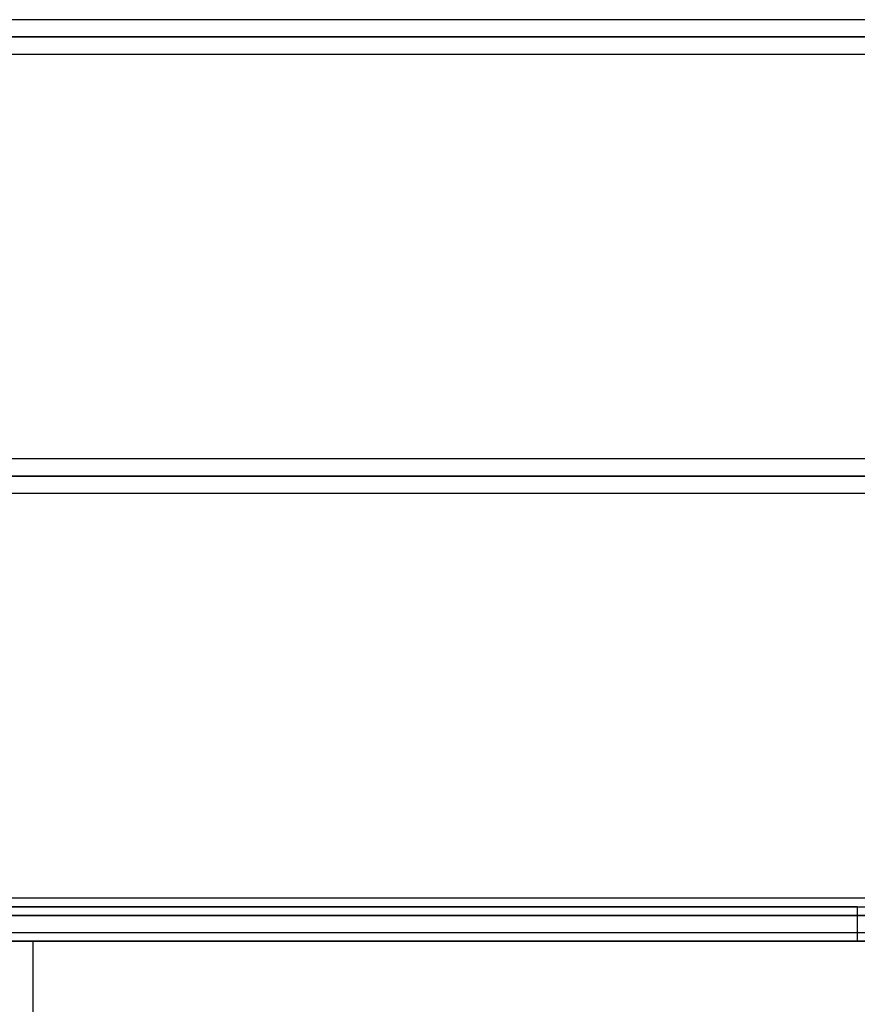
# Model space of a CAD drawing. Header units: millimetres. Extents: x -156 to 156, y -132 to 52.
# Tile 31 of 79: x -24 to 0, y -66 to -37. Entities that reach past the tile are written whole.
import ezdxf

# ---------------------------------------------------------------- set-up
doc = ezdxf.new("R2010")
doc.units = ezdxf.units.MM
doc.layers.add('MAIN-1', color=7, linetype='Continuous')

msp = doc.modelspace()

# ---------------------------------------------------------------- linework, layer by layer
at = {"layer": 'MAIN-1'}
for p, q in [((75.632, -37.15), (-75.632, -37.15)), ((75.632, -37.15), (-75.632, -37.15)), ((28.356, -37.15), (-28.356, -37.15)), ((28.356, -37.15), (-28.356, -37.15)), ((-76.102, -37.65), (76.102, -37.65)), ((76.102, -37.65), (-76.102, -37.65)), ((75.416, -37.65), (-75.416, -37.65)), ((-75.416, -37.65), (75.416, -37.65)), ((-28.783, -37.65), (28.783, -37.65)), ((28.783, -37.65), (-28.783, -37.65)), ((28.178, -37.65), (-28.178, -37.65)), ((-28.178, -37.65), (28.178, -37.65)), ((-75.642, -38.15), (75.642, -38.15)), ((-75.642, -38.15), (75.642, -38.15)), ((-28.392, -38.15), (28.392, -38.15)), ((-28.392, -38.15), (28.392, -38.15)), ((72.119, -49.95), (-72.119, -49.95)), ((72.119, -49.95), (-72.119, -49.95)), ((31.9, -49.95), (-31.9, -49.95)), ((31.9, -49.95), (-31.9, -49.95)), ((-72.547, -50.45), (72.547, -50.45)), ((72.547, -50.45), (-72.547, -50.45)), ((71.88, -50.45), (-71.88, -50.45)), ((-71.88, -50.45), (71.88, -50.45)), ((-32.329, -50.45), (32.329, -50.45)), ((32.329, -50.45), (-32.329, -50.45)), ((31.714, -50.45), (-31.714, -50.45)), ((-31.714, -50.45), (31.714, -50.45)), ((-72.104, -50.95), (72.104, -50.95)), ((-72.104, -50.95), (72.104, -50.95)), ((-31.932, -50.95), (31.932, -50.95)), ((-31.932, -50.95), (31.932, -50.95)), ((68.582, -62.75), (-68.582, -62.75)), ((68.582, -62.75), (-68.582, -62.75)), ((63.179, -62.75), (-63.179, -62.75)), ((63.179, -62.75), (-63.179, -62.75)), ((57.66, -62.75), (-57.66, -62.75)), ((57.66, -62.75), (-57.66, -62.75)), ((52.142, -62.75), (-52.142, -62.75)), ((52.142, -62.75), (-52.142, -62.75)), ((46.622, -62.75), (-46.622, -62.75)), ((46.622, -62.75), (-46.622, -62.75)), ((41.101, -62.75), (-41.101, -62.75)), ((41.101, -62.75), (-41.101, -62.75)), ((35.442, -62.75), (-35.442, -62.75)), ((35.442, -62.75), (-35.442, -62.75)), ((0, -63), (-31.5, -63)), ((-31.5, -63), (0, -63)), ((0, -63), (0, -64)), ((0, -63), (31.5, -63)), ((-69.009, -63.25), (69.009, -63.25)), ((69.009, -63.25), (-69.009, -63.25)), ((68.204, -63.25), (-68.204, -63.25)), ((-68.204, -63.25), (68.204, -63.25)), ((-63.393, -63.25), (63.393, -63.25)), ((63.393, -63.25), (-63.393, -63.25)), ((62.686, -63.25), (-62.686, -63.25)), ((-62.686, -63.25), (62.686, -63.25)), ((-57.875, -63.25), (57.875, -63.25)), ((57.875, -63.25), (-57.875, -63.25)), ((57.167, -63.25), (-57.167, -63.25)), ((-57.167, -63.25), (57.167, -63.25)), ((-52.355, -63.25), (52.355, -63.25)), ((52.355, -63.25), (-52.355, -63.25)), ((51.648, -63.25), (-51.648, -63.25)), ((-51.648, -63.25), (51.648, -63.25)), ((-46.835, -63.25), (46.835, -63.25)), ((46.835, -63.25), (-46.835, -63.25)), ((46.127, -63.25), (-46.127, -63.25)), ((-46.127, -63.25), (46.127, -63.25)), ((-41.314, -63.25), (41.314, -63.25)), ((41.314, -63.25), (-41.314, -63.25)), ((40.606, -63.25), (-40.606, -63.25)), ((-40.606, -63.25), (40.606, -63.25)), ((-35.791, -63.25), (35.791, -63.25)), ((35.791, -63.25), (-35.791, -63.25)), ((35.249, -63.25), (-35.249, -63.25)), ((-35.249, -63.25), (35.249, -63.25)), ((-68.696, -63.75), (68.696, -63.75)), ((-68.696, -63.75), (68.696, -63.75)), ((-63.179, -63.75), (63.179, -63.75)), ((-63.179, -63.75), (63.179, -63.75)), ((-57.66, -63.75), (57.66, -63.75)), ((-57.66, -63.75), (57.66, -63.75)), ((-52.142, -63.75), (52.142, -63.75)), ((-52.142, -63.75), (52.142, -63.75)), ((-46.622, -63.75), (46.622, -63.75)), ((-46.622, -63.75), (46.622, -63.75)), ((-41.101, -63.75), (41.101, -63.75)), ((-41.101, -63.75), (41.101, -63.75)), ((-35.583, -63.75), (35.583, -63.75)), ((-35.583, -63.75), (35.583, -63.75)), ((0, -64), (-30.5, -64)), ((-30.5, -64), (0, -64)), ((-24, -64), (24, -64)), ((-24, -74.2), (-24, -64)), ((24, -64), (-24, -64)), ((0, -64), (30.5, -64))]:
    msp.add_line(p, q, dxfattribs=at)

doc.saveas('drawing.dxf')
